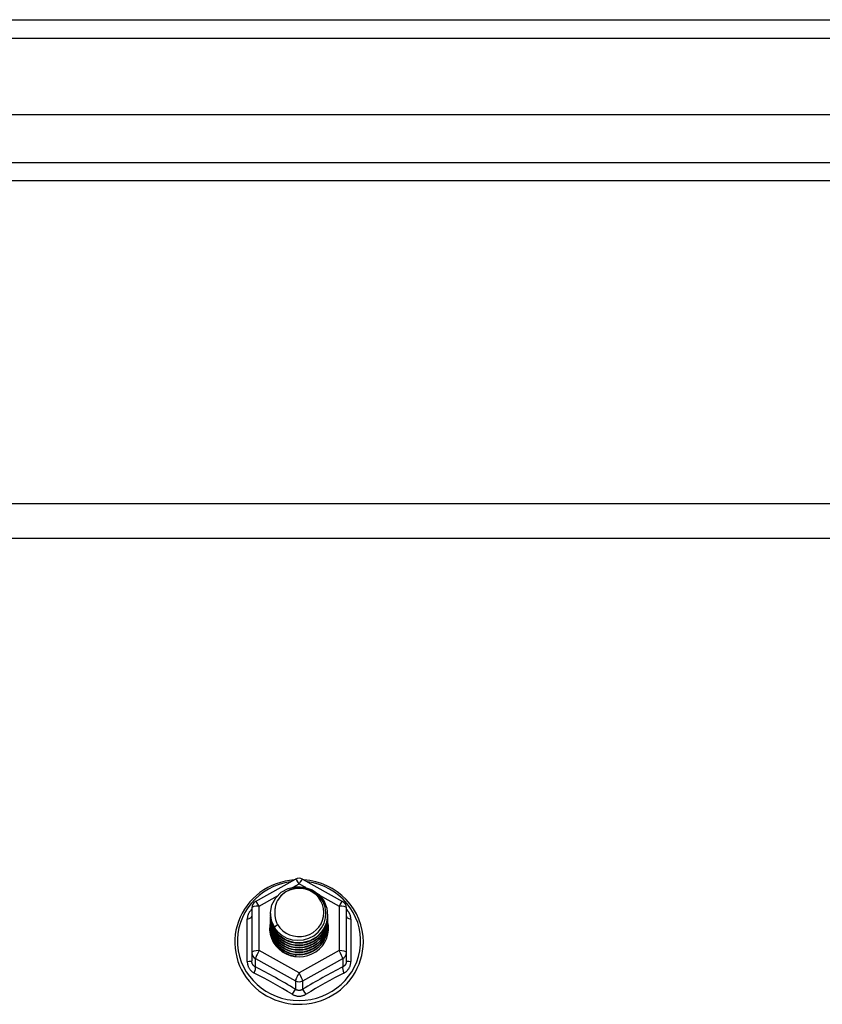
# Model space of a CAD drawing. Header units: inches. Extents: x 48.1 to 120.1, y 24 to 63.2.
# Tile 23 of 24: x 111.1 to 115.4, y 56.8 to 62.1. Entities that reach past the tile are written whole.
import ezdxf

# ---------------------------------------------------------------- set-up
doc = ezdxf.new("R2010")
doc.units = ezdxf.units.IN
doc.header["$MEASUREMENT"] = 0
doc.layers.add('Visible Edges(ANSI)', color=7, linetype='Continuous', lineweight=25)
doc.layers.add('Visible Tangent Edges(ANSI)', color=7, linetype='Continuous', lineweight=25)

msp = doc.modelspace()

# ---------------------------------------------------------------- linework, layer by layer
at = {"layer": 'Visible Edges(ANSI)'}
for p, q in [((48.1528, 62.101), (119.1877, 62.101)), ((119.3452, 61.5892), (48.7625, 61.5892)), ((119.1567, 61.2349), (48.951, 61.2349)), ((64.5538, 59.5025), (118.5538, 59.5025)), ((112.3201, 57.3648), (112.5346, 57.4846)), ((112.573, 57.4846), (112.7876, 57.3648)), ((112.2999, 57.3304), (112.2999, 57.0909)), ((112.8078, 57.0909), (112.8078, 57.3304)), ((112.4003, 57.2995), (112.4003, 57.2999)), ((112.4003, 57.2869), (112.4003, 57.2873)), ((112.4003, 57.2744), (112.4003, 57.2748)), ((112.7074, 57.2932), (112.7074, 57.2936)), ((112.7074, 57.2807), (112.7074, 57.2811)), ((112.4003, 57.2618), (112.4003, 57.2623)), ((112.4003, 57.2493), (112.4003, 57.2497)), ((112.4003, 57.2368), (112.4003, 57.2372)), ((112.4003, 57.2242), (112.4003, 57.2246)), ((112.7074, 57.2681), (112.7074, 57.2685)), ((112.7074, 57.2556), (112.7074, 57.256)), ((112.7074, 57.243), (112.7074, 57.2434)), ((112.7074, 57.2305), (112.7074, 57.2309)), ((112.2999, 57.0909), (112.2999, 57.046)), ((112.5357, 57.0783), (112.5341, 57.0694)), ((112.8078, 57.046), (112.8078, 57.0909))]:
    msp.add_line(p, q, dxfattribs=at)
at = {"layer": 'Visible Edges(ANSI)', "flags": 128}
for points in [[(112.5279, 57.4808), (112.5031, 57.4782), (112.4786, 57.4737), (112.4545, 57.4676), (112.4308, 57.4598), (112.4079, 57.4504), (112.3856, 57.4394), (112.3643, 57.4268), (112.3439, 57.4128), (112.3246, 57.3974), (112.3066, 57.3806), (112.2898, 57.3627), (112.2744, 57.3435), (112.2604, 57.3234), (112.248, 57.3023), (112.2372, 57.2804), (112.2281, 57.2578), (112.2207, 57.2346), (112.215, 57.2109), (112.2111, 57.1869), (112.209, 57.1627), (112.2088, 57.1384), (112.2104, 57.1141), (112.2137, 57.0901), (112.2189, 57.0663), (112.2258, 57.0429), (112.2345, 57.0201), (112.2448, 56.998), (112.2568, 56.9767), (112.2703, 56.9563), (112.2853, 56.9369), (112.3017, 56.9186), (112.3195, 56.9015), (112.3384, 56.8857), (112.3585, 56.8713), (112.3796, 56.8583), (112.4016, 56.8468), (112.4243, 56.837), (112.4478, 56.8287), (112.4718, 56.8221), (112.4962, 56.8172), (112.521, 56.814), (112.5458, 56.8126), (112.5708, 56.8129), (112.5956, 56.815), (112.6203, 56.8188), (112.6446, 56.8243), (112.6684, 56.8315), (112.6916, 56.8403), (112.7141, 56.8508), (112.7358, 56.8628), (112.7565, 56.8763), (112.7762, 56.8912), (112.7947, 56.9075), (112.812, 56.925), (112.8279, 56.9437), (112.8424, 56.9635), (112.8554, 56.9843), (112.8667, 57.0059), (112.8765, 57.0283), (112.8845, 57.0513), (112.8908, 57.0748), (112.8953, 57.0987), (112.8981, 57.1229), (112.899, 57.1472)], [(112.4212, 57.2261), (112.4048, 57.2647), (112.4004, 57.3062), (112.4085, 57.3471), (112.4283, 57.3842), (112.4584, 57.4144), (112.4961, 57.4351), (112.5385, 57.4447), (112.5821, 57.4423), (112.6235, 57.4281), (112.6592, 57.4032), (112.6864, 57.3696), (112.7029, 57.3298), (112.7072, 57.2872), (112.6992, 57.2451), (112.6794, 57.2069), (112.6494, 57.1756), (112.6117, 57.1537), (112.5693, 57.1429), (112.5256, 57.1441), (112.4843, 57.1572), (112.4485, 57.1809), (112.4213, 57.2134), (112.4048, 57.2519), (112.4004, 57.2934)], [(112.4398, 57.2015), (112.4626, 57.1827), (112.4887, 57.1685), (112.5173, 57.1596), (112.5472, 57.1564), (112.5771, 57.159), (112.606, 57.1673), (112.6326, 57.1811), (112.6558, 57.1998), (112.6746, 57.2226), (112.6883, 57.2487), (112.6961, 57.277), (112.6978, 57.3062), (112.6933, 57.3351), (112.6826, 57.3625), (112.6663, 57.3871), (112.6451, 57.4078), (112.6198, 57.4237), (112.5917, 57.434), (112.5619, 57.4382), (112.532, 57.4362), (112.5033, 57.4279), (112.4773, 57.4137), (112.4551, 57.3944), (112.438, 57.3708)], [(112.899, 57.1472), (112.8975, 57.1785), (112.8929, 57.2095), (112.8854, 57.24), (112.875, 57.2696), (112.8618, 57.2982), (112.8459, 57.3255), (112.8274, 57.3511), (112.8066, 57.375), (112.7836, 57.3969), (112.7586, 57.4166), (112.7317, 57.4339), (112.7034, 57.4487), (112.6738, 57.4609), (112.6431, 57.4704), (112.6117, 57.4771), (112.5798, 57.4808)], [(112.438, 57.3708), (112.4367, 57.3683), (112.4355, 57.3657), (112.4343, 57.3632), (112.4332, 57.3606), (112.4322, 57.358), (112.4312, 57.3553), (112.4303, 57.3527), (112.4294, 57.35), (112.4286, 57.3473), (112.4279, 57.3446), (112.4272, 57.3418), (112.4266, 57.3391), (112.426, 57.3363), (112.4255, 57.3336), (112.4251, 57.3308), (112.4247, 57.328), (112.4244, 57.3252), (112.4242, 57.3224), (112.424, 57.3196), (112.4239, 57.3168), (112.4238, 57.314), (112.4239, 57.3112), (112.424, 57.3084), (112.4241, 57.3056)], [(112.4003, 57.2995), (112.4004, 57.295), (112.4006, 57.2905), (112.4009, 57.286), (112.4014, 57.2816), (112.4021, 57.2772), (112.4029, 57.2727), (112.4038, 57.2684), (112.4049, 57.264), (112.4061, 57.2597), (112.4074, 57.2554), (112.4089, 57.2511), (112.4105, 57.2469), (112.4123, 57.2428), (112.4141, 57.2387), (112.4162, 57.2346), (112.4183, 57.2307), (112.4206, 57.2268), (112.423, 57.2229), (112.4255, 57.2191), (112.4281, 57.2154), (112.4309, 57.2118), (112.4337, 57.2083), (112.4367, 57.2048), (112.4398, 57.2015)], [(112.4003, 57.2869), (112.4016, 57.2678), (112.4055, 57.249), (112.412, 57.2309), (112.4209, 57.2137), (112.432, 57.1978), (112.4453, 57.1835), (112.4604, 57.171), (112.4771, 57.1604), (112.4951, 57.1521), (112.5141, 57.1461), (112.5338, 57.1426), (112.5538, 57.1416), (112.5739, 57.1431), (112.5936, 57.1472), (112.6126, 57.1537), (112.6306, 57.1625), (112.6473, 57.1736), (112.6624, 57.1866), (112.6756, 57.2015), (112.6868, 57.2179), (112.6957, 57.2356), (112.7021, 57.2542), (112.7061, 57.2735), (112.7074, 57.2932)], [(112.4003, 57.2744), (112.4016, 57.2553), (112.4055, 57.2365), (112.412, 57.2183), (112.4209, 57.2012), (112.432, 57.1853), (112.4453, 57.171), (112.4604, 57.1584), (112.4771, 57.1479), (112.4951, 57.1396), (112.5141, 57.1336), (112.5338, 57.13), (112.5538, 57.129), (112.5739, 57.1306), (112.5936, 57.1346), (112.6126, 57.1411), (112.6306, 57.15), (112.6473, 57.161), (112.6624, 57.1741), (112.6756, 57.189), (112.6868, 57.2054), (112.6957, 57.223), (112.7021, 57.2417), (112.7061, 57.261), (112.7074, 57.2807)], [(112.7072, 57.2871), (112.7067, 57.2669), (112.7034, 57.247), (112.6974, 57.2277), (112.6888, 57.2093), (112.6778, 57.1922), (112.6645, 57.1767), (112.6493, 57.163), (112.6323, 57.1514), (112.614, 57.1421), (112.5945, 57.1353), (112.5743, 57.131), (112.5537, 57.1295), (112.5332, 57.1305), (112.513, 57.1343), (112.4935, 57.1406), (112.4752, 57.1493), (112.4582, 57.1604), (112.443, 57.1736), (112.4298, 57.1886), (112.4188, 57.2051), (112.4102, 57.223), (112.4042, 57.2418), (112.4009, 57.2612), (112.4004, 57.2809)], [(112.7072, 57.2746), (112.7067, 57.2544), (112.7034, 57.2345), (112.6974, 57.2151), (112.6888, 57.1968), (112.6778, 57.1796), (112.6645, 57.1641), (112.6493, 57.1504), (112.6323, 57.1389), (112.614, 57.1296), (112.5945, 57.1228), (112.5743, 57.1185), (112.5537, 57.1169), (112.5332, 57.118), (112.513, 57.1217), (112.4935, 57.128), (112.4752, 57.1368), (112.4582, 57.1479), (112.443, 57.161), (112.4298, 57.176), (112.4188, 57.1926), (112.4102, 57.2105), (112.4042, 57.2293), (112.4009, 57.2487), (112.4004, 57.2683)], [(112.4241, 57.3056), (112.424, 57.3028), (112.4239, 57.3), (112.4239, 57.2972), (112.424, 57.2944), (112.4241, 57.2916), (112.4243, 57.2888), (112.4245, 57.286), (112.4248, 57.2832), (112.4252, 57.2805), (112.4257, 57.2777), (112.4262, 57.2749), (112.4267, 57.2722), (112.4274, 57.2694), (112.4281, 57.2667), (112.4288, 57.264), (112.4296, 57.2613), (112.4305, 57.2586), (112.4315, 57.256), (112.4325, 57.2533), (112.4335, 57.2507), (112.4346, 57.2481), (112.4358, 57.2456), (112.437, 57.243), (112.4383, 57.2405)], [(112.4003, 57.2618), (112.4016, 57.2427), (112.4055, 57.2239), (112.412, 57.2058), (112.4209, 57.1886), (112.432, 57.1728), (112.4453, 57.1584), (112.4604, 57.1459), (112.4771, 57.1353), (112.4951, 57.127), (112.5141, 57.121), (112.5338, 57.1175), (112.5538, 57.1165), (112.5739, 57.118), (112.5936, 57.1221), (112.6126, 57.1286), (112.6306, 57.1374), (112.6473, 57.1485), (112.6624, 57.1616), (112.6756, 57.1764), (112.6868, 57.1928), (112.6957, 57.2105), (112.7021, 57.2292), (112.7061, 57.2485), (112.7074, 57.2681)], [(112.4003, 57.2493), (112.4016, 57.2302), (112.4055, 57.2114), (112.412, 57.1933), (112.4209, 57.1761), (112.432, 57.1602), (112.4453, 57.1459), (112.4604, 57.1333), (112.4771, 57.1228), (112.4951, 57.1145), (112.5141, 57.1085), (112.5338, 57.105), (112.5538, 57.104), (112.5739, 57.1055), (112.5936, 57.1095), (112.6126, 57.116), (112.6306, 57.1249), (112.6473, 57.136), (112.6624, 57.149), (112.6756, 57.1639), (112.6868, 57.1803), (112.6957, 57.198), (112.7021, 57.2166), (112.7061, 57.2359), (112.7074, 57.2556)], [(112.4003, 57.2368), (112.4016, 57.2176), (112.4055, 57.1989), (112.412, 57.1807), (112.4209, 57.1636), (112.432, 57.1477), (112.4453, 57.1333), (112.4604, 57.1208), (112.4771, 57.1103), (112.4951, 57.1019), (112.5141, 57.096), (112.5338, 57.0924), (112.5538, 57.0914), (112.5739, 57.093), (112.5936, 57.097), (112.6126, 57.1035), (112.6306, 57.1124), (112.6473, 57.1234), (112.6624, 57.1365), (112.6756, 57.1513), (112.6868, 57.1678), (112.6957, 57.1854), (112.7021, 57.2041), (112.7061, 57.2234), (112.7074, 57.243)], [(112.4003, 57.2242), (112.4016, 57.2051), (112.4055, 57.1863), (112.412, 57.1682), (112.4209, 57.151), (112.432, 57.1351), (112.4453, 57.1208), (112.4604, 57.1083), (112.4771, 57.0977), (112.4951, 57.0894), (112.5141, 57.0834), (112.5338, 57.0799), (112.5538, 57.0789), (112.5739, 57.0804), (112.5936, 57.0845), (112.6126, 57.091), (112.6306, 57.0998), (112.6473, 57.1109), (112.6624, 57.1239), (112.6756, 57.1388), (112.6868, 57.1552), (112.6957, 57.1729), (112.7021, 57.1915), (112.7061, 57.2109), (112.7074, 57.2305)], [(112.7072, 57.262), (112.7067, 57.2419), (112.7034, 57.2219), (112.6974, 57.2026), (112.6888, 57.1842), (112.6778, 57.1671), (112.6645, 57.1516), (112.6493, 57.1379), (112.6323, 57.1263), (112.614, 57.117), (112.5945, 57.1102), (112.5743, 57.106), (112.5537, 57.1044), (112.5332, 57.1055), (112.513, 57.1092), (112.4935, 57.1155), (112.4752, 57.1243), (112.4582, 57.1353), (112.443, 57.1485), (112.4298, 57.1635), (112.4188, 57.1801), (112.4102, 57.1979), (112.4042, 57.2167), (112.4009, 57.2361), (112.4004, 57.2558)], [(112.7072, 57.2495), (112.7067, 57.2293), (112.7034, 57.2094), (112.6974, 57.1901), (112.6888, 57.1717), (112.6778, 57.1546), (112.6645, 57.139), (112.6493, 57.1254), (112.6323, 57.1138), (112.614, 57.1045), (112.5945, 57.0977), (112.5743, 57.0934), (112.5537, 57.0918), (112.5332, 57.0929), (112.513, 57.0966), (112.4935, 57.103), (112.4752, 57.1117), (112.4582, 57.1228), (112.443, 57.1359), (112.4298, 57.1509), (112.4188, 57.1675), (112.4102, 57.1854), (112.4042, 57.2042), (112.4009, 57.2236), (112.4004, 57.2432)], [(112.7072, 57.237), (112.7067, 57.2168), (112.7034, 57.1968), (112.6974, 57.1775), (112.6888, 57.1591), (112.6778, 57.142), (112.6645, 57.1265), (112.6493, 57.1128), (112.6323, 57.1012), (112.614, 57.092), (112.5945, 57.0851), (112.5743, 57.0809), (112.5537, 57.0793), (112.5332, 57.0804), (112.513, 57.0841), (112.4935, 57.0904), (112.4752, 57.0992), (112.4582, 57.1102), (112.443, 57.1234), (112.4298, 57.1384), (112.4188, 57.155), (112.4102, 57.1728), (112.4042, 57.1916), (112.4009, 57.2111), (112.4004, 57.2307)], [(112.4383, 57.2405), (112.4376, 57.2399), (112.4369, 57.2393), (112.4362, 57.2387), (112.4355, 57.2381), (112.4348, 57.2375), (112.434, 57.2369), (112.4333, 57.2363), (112.4326, 57.2357), (112.4319, 57.2351), (112.4312, 57.2345), (112.4305, 57.2339), (112.4298, 57.2333), (112.429, 57.2327), (112.4283, 57.2321), (112.4276, 57.2315), (112.4269, 57.2309), (112.4262, 57.2303), (112.4255, 57.2297), (112.4248, 57.2291), (112.424, 57.2285), (112.4233, 57.2279), (112.4226, 57.2273), (112.4219, 57.2267), (112.4212, 57.2261)], [(112.5341, 57.0694), (112.526, 57.0707), (112.518, 57.0725), (112.5101, 57.0746), (112.5023, 57.0772), (112.4947, 57.0801), (112.4873, 57.0834), (112.48, 57.0871), (112.4729, 57.0912), (112.4661, 57.0956), (112.4596, 57.1004), (112.4533, 57.1055), (112.4473, 57.1109), (112.4417, 57.1166), (112.4363, 57.1226), (112.4313, 57.1288), (112.4266, 57.1354), (112.4223, 57.1421), (112.4184, 57.149), (112.4149, 57.1562), (112.4118, 57.1635), (112.4091, 57.1709), (112.4069, 57.1785), (112.405, 57.1862), (112.4036, 57.194)]]:
    msp.add_lwpolyline(points, dxfattribs=at)
at = {"layer": 'Visible Edges(ANSI)'}
for centre, start, end in [((112.5538, 57.4502), 60.8255, 119.1745), ((112.3393, 57.3304), 119.1745, 180), ((112.7684, 57.3304), 0, 60.8255)]:
    msp.add_arc(centre, 0.0394, start, end, dxfattribs=at)
for centre, major_axis, start_param, end_param in [((112.5538, 57.3059), (0.1339, 0), 3.671471, 8.899926), ((112.5538, 57.2207), (-0.1585, 0), 6.032414, 9.675269), ((112.5538, 57.3009), (0.1535, 0), 3.669461, 3.875388)]:
    msp.add_ellipse(centre, major_axis=major_axis, ratio=0.966998, start_param=start_param, end_param=end_param, dxfattribs=at)
at = {"layer": 'Visible Tangent Edges(ANSI)'}
for p, q in [((48.1528, 62.002), (119.9548, 62.002)), ((48.821, 61.3339), (119.2867, 61.3339)), ((64.5538, 59.3162), (118.5538, 59.3162)), ((112.5218, 57.4424), (112.5538, 57.4603)), ((112.5538, 57.4603), (112.5884, 57.4409)), ((112.3393, 57.3405), (112.4374, 57.3953)), ((112.6636, 57.399), (112.7684, 57.3405)), ((112.3393, 57.1009), (112.3393, 57.3405)), ((112.7684, 57.3405), (112.7684, 57.1009)), ((112.2757, 57.0431), (112.2757, 57.2703)), ((112.832, 57.2703), (112.832, 57.0431)), ((112.5538, 56.9811), (112.3393, 57.1009)), ((112.7684, 57.1009), (112.5538, 56.9811)), ((112.3196, 57.0579), (112.5341, 56.9381)), ((112.3196, 57.0131), (112.3196, 57.0579)), ((112.5735, 56.9381), (112.7881, 57.0579)), ((112.7881, 57.0579), (112.7881, 57.0131)), ((112.5341, 56.9381), (112.5341, 56.8933)), ((112.5735, 56.8933), (112.5735, 56.9381))]:
    msp.add_line(p, q, dxfattribs=at)
at = {"layer": 'Visible Tangent Edges(ANSI)', "flags": 128}
for points in [[(112.2999, 57.323), (112.298, 57.3212), (112.2962, 57.3193), (112.2945, 57.3174), (112.2928, 57.3155), (112.2912, 57.3135), (112.2896, 57.3115), (112.2882, 57.3094), (112.2868, 57.3073), (112.2854, 57.3051), (112.2842, 57.3029), (112.283, 57.3007), (112.2819, 57.2984), (112.2809, 57.2962), (112.28, 57.2939), (112.2792, 57.2915), (112.2785, 57.2892), (112.2778, 57.2869), (112.2772, 57.2845), (112.2768, 57.2821), (112.2764, 57.2798), (112.2761, 57.2774), (112.2758, 57.275), (112.2757, 57.2727), (112.2757, 57.2703)], [(112.832, 57.2703), (112.832, 57.2727), (112.8318, 57.275), (112.8316, 57.2774), (112.8313, 57.2798), (112.8309, 57.2821), (112.8304, 57.2845), (112.8298, 57.2869), (112.8292, 57.2892), (112.8284, 57.2915), (112.8276, 57.2939), (112.8267, 57.2962), (112.8257, 57.2984), (112.8246, 57.3007), (112.8235, 57.3029), (112.8222, 57.3051), (112.8209, 57.3073), (112.8195, 57.3094), (112.818, 57.3115), (112.8165, 57.3135), (112.8149, 57.3155), (112.8132, 57.3174), (112.8115, 57.3193), (112.8096, 57.3212), (112.8078, 57.323)], [(112.2757, 57.0431), (112.2757, 57.0398), (112.2759, 57.0366), (112.2763, 57.0333), (112.2768, 57.0301), (112.2774, 57.0269), (112.2782, 57.0238), (112.2791, 57.0207), (112.2802, 57.0176), (112.2813, 57.0146), (112.2827, 57.0117), (112.2841, 57.0088), (112.2857, 57.0061), (112.2874, 57.0034), (112.2892, 57.0007), (112.2911, 56.9982), (112.2932, 56.9958), (112.2953, 56.9935), (112.2976, 56.9913), (112.3, 56.9892), (112.3024, 56.9872), (112.305, 56.9854), (112.3076, 56.9836), (112.3102, 56.982), (112.313, 56.9806)], [(112.3196, 57.0131), (112.3181, 57.0138), (112.3167, 57.0145), (112.3153, 57.0154), (112.314, 57.0163), (112.3127, 57.0173), (112.3115, 57.0184), (112.3103, 57.0195), (112.3091, 57.0207), (112.3081, 57.0219), (112.307, 57.0232), (112.3061, 57.0246), (112.3052, 57.026), (112.3043, 57.0275), (112.3036, 57.029), (112.3029, 57.0306), (112.3023, 57.0322), (112.3017, 57.0338), (112.3012, 57.0355), (112.3008, 57.0372), (112.3005, 57.0389), (112.3002, 57.0407), (112.3, 57.0425), (112.2999, 57.0442), (112.2999, 57.046)], [(112.8078, 57.046), (112.8077, 57.0442), (112.8076, 57.0425), (112.8074, 57.0407), (112.8072, 57.0389), (112.8068, 57.0372), (112.8064, 57.0355), (112.8059, 57.0338), (112.8054, 57.0322), (112.8048, 57.0306), (112.8041, 57.029), (112.8033, 57.0275), (112.8025, 57.026), (112.8016, 57.0246), (112.8006, 57.0232), (112.7996, 57.0219), (112.7985, 57.0207), (112.7974, 57.0195), (112.7962, 57.0184), (112.795, 57.0173), (112.7937, 57.0163), (112.7923, 57.0154), (112.7909, 57.0145), (112.7895, 57.0138), (112.7881, 57.0131)], [(112.7947, 56.9806), (112.7974, 56.982), (112.8001, 56.9836), (112.8027, 56.9854), (112.8052, 56.9872), (112.8077, 56.9892), (112.8101, 56.9913), (112.8123, 56.9935), (112.8145, 56.9958), (112.8165, 56.9982), (112.8184, 57.0007), (112.8203, 57.0034), (112.822, 57.0061), (112.8235, 57.0088), (112.825, 57.0117), (112.8263, 57.0146), (112.8275, 57.0176), (112.8285, 57.0207), (112.8295, 57.0238), (112.8302, 57.0269), (112.8309, 57.0301), (112.8314, 57.0333), (112.8317, 57.0366), (112.8319, 57.0398), (112.832, 57.0431)], [(112.5165, 56.867), (112.5193, 56.8653), (112.5222, 56.8638), (112.5252, 56.8624), (112.5282, 56.8612), (112.5313, 56.86), (112.5345, 56.8591), (112.5376, 56.8582), (112.5408, 56.8576), (112.5441, 56.857), (112.5473, 56.8567), (112.5506, 56.8564), (112.5539, 56.8564), (112.5571, 56.8564), (112.5604, 56.8567), (112.5637, 56.8571), (112.5669, 56.8576), (112.5701, 56.8583), (112.5732, 56.8591), (112.5764, 56.8601), (112.5795, 56.8612), (112.5825, 56.8624), (112.5855, 56.8638), (112.5883, 56.8653), (112.5912, 56.867)], [(112.5735, 56.8933), (112.572, 56.8923), (112.5705, 56.8915), (112.5689, 56.8907), (112.5673, 56.89), (112.5657, 56.8893), (112.5641, 56.8888), (112.5624, 56.8883), (112.5607, 56.8879), (112.559, 56.8876), (112.5573, 56.8874), (112.5556, 56.8873), (112.5538, 56.8872), (112.5521, 56.8873), (112.5504, 56.8874), (112.5487, 56.8876), (112.547, 56.8879), (112.5453, 56.8883), (112.5436, 56.8888), (112.542, 56.8893), (112.5403, 56.8899), (112.5387, 56.8907), (112.5372, 56.8915), (112.5356, 56.8923), (112.5341, 56.8933)]]:
    msp.add_lwpolyline(points, dxfattribs=at)
at = {"layer": 'Visible Tangent Edges(ANSI)'}
for centre, major_axis, ratio, start_param, end_param in [((112.5538, 57.4502), (-0.0192, 0.0344), 0.127392, 4.936728, 6.283185), ((112.5538, 57.4502), (0.0192, 0.0344), 0.127392, 0, 1.346458), ((112.5538, 57.1531), (0.3308, 0), 0.966998, 1.708073, 7.716705), ((112.3393, 57.3304), (-0.0394, 0), 0.254784, 4.712389, 6.283185), ((112.3393, 57.3304), (-0.0192, 0.0344), 0.127392, 4.936728, 6.283185), ((112.7684, 57.3304), (0.0192, 0.0344), 0.127392, 0, 1.346458), ((112.7684, 57.3304), (0.0394, 0), 0.254784, 0, 1.570796), ((112.2605, 57.2856), (0.0394, 0), 0.420933, 5.107073, 6.283185), ((112.8471, 57.2856), (-0.0394, 0), 0.420933, 0, 1.176113), ((112.3393, 57.0909), (-0.0394, 0), 0.254784, 4.712389, 6.283185), ((112.3393, 57.0909), (-0.0394, 0), 0.966998, 0, 1.047198), ((112.3393, 57.0909), (-0.0192, -0.0344), 0.127392, 4.48805, 6.058847), ((112.7684, 57.0909), (0.0394, 0), 0.254784, 0, 1.570796), ((112.7684, 57.0909), (0.0192, -0.0344), 0.127392, 0.224339, 1.795135), ((112.7684, 57.0909), (0.0394, 0), 0.966998, 5.235988, 6.283185), ((112.2605, 57.046), (0.0394, 0), 0.080687, 5.107073, 6.283185), ((112.2999, 56.9801), (0.0178, 0.0351), 0.295528, 4.874003, 6.050115), ((112.4269, 56.7766), (-0.6046, 0.361), 0.220649, 4.666525, 5.020223), ((112.6808, 56.7766), (-0.6046, -0.361), 0.220649, 4.404555, 4.758253), ((112.8078, 56.9801), (-0.0178, 0.0351), 0.295528, 0.23307, 1.409183), ((112.8471, 57.046), (-0.0394, 0), 0.080687, 0, 1.176113), ((112.4147, 56.7563), (0.5734, -0.3423), 0.220649, 1.524932, 1.878631), ((112.5538, 56.9711), (-0.0192, -0.0344), 0.127392, 4.48805, 6.058847), ((112.5538, 56.9711), (0.0192, -0.0344), 0.127392, 0.224339, 1.795135), ((112.6929, 56.7563), (0.5734, 0.3423), 0.220649, 1.262962, 1.61666), ((112.5538, 56.9711), (0.0394, 0), 0.966998, 4.18879, 5.235988), ((112.5145, 56.8603), (0.0205, 0.0336), 0.044718, 0.222707, 1.398819), ((112.5932, 56.8603), (-0.0205, 0.0336), 0.044718, 4.884366, 6.060479)]:
    msp.add_ellipse(centre, major_axis=major_axis, ratio=ratio, start_param=start_param, end_param=end_param, dxfattribs=at)

doc.saveas('drawing.dxf')
